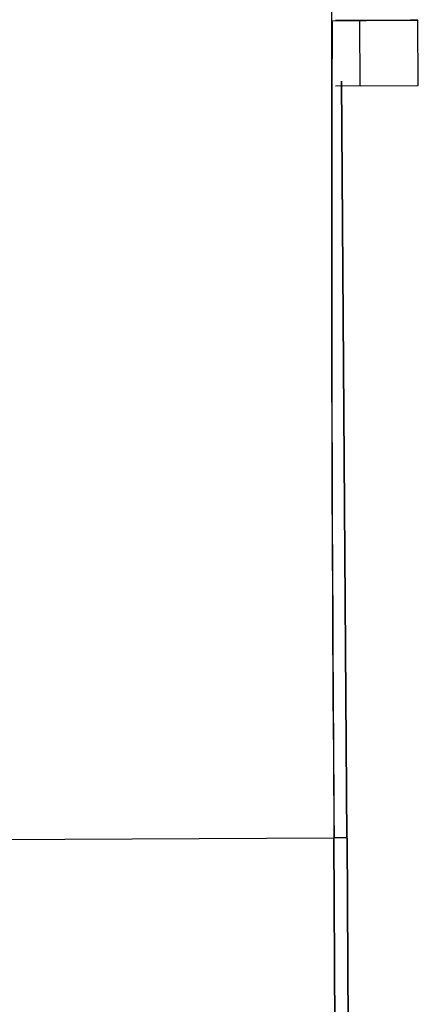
# Model space of a CAD drawing. Header units: millimetres. Extents: x -320 to 36, y 11 to 324.
# Tile 19 of 27: x -217 to -205, y 196 to 226. Entities that reach past the tile are written whole.
import ezdxf

# ---------------------------------------------------------------- set-up
doc = ezdxf.new("R2010")
doc.units = ezdxf.units.MM

msp = doc.modelspace()

# ---------------------------------------------------------------- linework, layer by layer
at = {"color": 7, "linetype": 'Continuous', "lineweight": 25}
for p, q in [((-207.94, 226.105), (-207.69, 226.112)), ((-207.097, 226.112), (-207.835, 226.108)), ((-207.69, 226.112), (-207.689, 226.109)), ((-207.086, 224.112), (-207.097, 226.112)), ((-205.304, 224.122), (-205.315, 226.122)), ((-207.086, 224.112), (-207.838, 224.108)), ((-207.489, 201.114), (-207.654, 224.26)), ((-207.482, 201.114), (-207.639, 224.254)), ((-207.086, 224.112), (-205.304, 224.122)), ((-207.883, 201.103), (-227.882, 200.997)), ((-207.411, 112.104), (-207.883, 201.103)), ((-207.489, 201.114), (-207.876, 201.112)), ((-207.404, 112.105), (-207.876, 201.103)), ((-207.489, 201.114), (-207.311, 167.614)), ((-207.482, 201.114), (-207.304, 167.614))]:
    msp.add_line(p, q, dxfattribs=at)
at = {"color": 7, "linetype": 'Continuous', "lineweight": 25, "flags": 128}
msp.add_lwpolyline([(-207.794, 226.109), (-206.885, 226.114), (-205.998, 226.118), (-205.47, 226.121), (-205.317, 226.122), (-205.543, 226.12), (-206.143, 226.117), (-207.097, 226.112)], dxfattribs=at)
at = {"color": 7, "linetype": 'Continuous', "lineweight": 25}
for centre, radius, start, end in [((2373.777, 221.47), 2581.74, 179.841651, 180.451992), ((2009.203, 219.286), 2217.154, 179.823773, 180.46987)]:
    msp.add_arc(centre, radius, start, end, dxfattribs=at)

doc.saveas('drawing.dxf')
